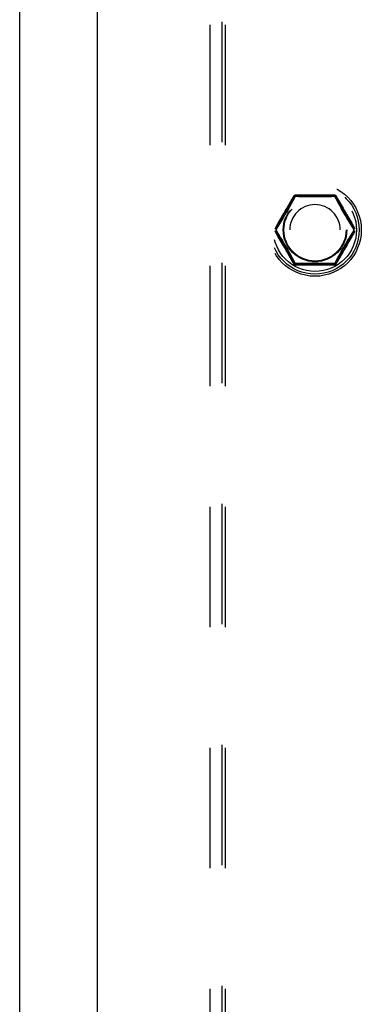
# Model space of a CAD drawing. Header units: inches. Extents: x 0 to 176, y 0 to 114.
# Tile 51 of 102: x 38 to 41, y 50 to 58. Entities that reach past the tile are written whole.
import ezdxf

# ---------------------------------------------------------------- set-up
doc = ezdxf.new("R2010")
doc.units = ezdxf.units.IN
doc.header["$LTSCALE"] = 9.696296
doc.header["$MEASUREMENT"] = 0
doc.linetypes.add('HIDDEN', pattern=[0.2, 0.1, -0.1])
doc.layers.get('0').update_dxf_attribs({"linetype": 'CONTINUOUS'})
for name, color, linetype in [('DEFAULT_2', 8, 'HIDDEN'), ('DOOR_ASSEMBLY', 7, 'CONTINUOUS'), ('SUBPANEL', 7, 'CONTINUOUS')]:
    doc.layers.add(name, color=color, linetype=linetype)

msp = doc.modelspace()

# ---------------------------------------------------------------- linework, layer by layer
at = {"color": 3, "linetype": 'Continuous'}
msp.add_line((38.1258, 26.1895), (38.1258, 89.1933), dxfattribs=at)
at = {"layer": 'DEFAULT_2', "color": 8, "linetype": 'HIDDEN'}
for p, q in [((39.7508, 84.9395), (39.7508, 27.2895)), ((40.1832, 56.1195), (40.3377, 56.387)), ((40.2895, 56.3155), (40.3183, 56.3654)), ((40.3119, 56.3262), (40.3396, 56.3768)), ((40.6552, 56.392), (40.3463, 56.392)), ((40.4281, 56.398), (40.4562, 56.398)), ((40.6619, 56.3769), (40.6677, 56.3663)), ((40.6639, 56.387), (40.8183, 56.1195)), ((40.6677, 56.3663), (40.6814, 56.3412)), ((40.6814, 56.3412), (40.6925, 56.3209)), ((40.6831, 56.3655), (40.7275, 56.2887)), ((40.2815, 56.2718), (40.2891, 56.2852)), ((40.2891, 56.2852), (40.2967, 56.2988)), ((40.2967, 56.2988), (40.3043, 56.3124)), ((40.3043, 56.3124), (40.3119, 56.3262)), ((40.6925, 56.3209), (40.7001, 56.3073)), ((40.7001, 56.3073), (40.7077, 56.2937)), ((40.7077, 56.2937), (40.7153, 56.2801)), ((40.7153, 56.2801), (40.723, 56.2665)), ((40.723, 56.2665), (40.7308, 56.2528)), ((40.2535, 56.2233), (40.2621, 56.238)), ((40.2621, 56.238), (40.2701, 56.2517)), ((40.7308, 56.2528), (40.7389, 56.2388)), ((40.7389, 56.2388), (40.7477, 56.2238)), ((40.7477, 56.2238), (40.7576, 56.207)), ((40.3377, 55.842), (40.1832, 56.1095)), ((40.8183, 56.1095), (40.6639, 55.842)), ((40.2538, 56.0052), (40.2439, 56.022)), ((40.2626, 55.9902), (40.2538, 56.0052)), ((40.2707, 55.9762), (40.2626, 55.9902)), ((40.2785, 55.9626), (40.2707, 55.9762)), ((40.3184, 55.8635), (40.2741, 55.9403)), ((40.2862, 55.949), (40.2785, 55.9626)), ((40.2939, 55.9354), (40.2862, 55.949)), ((40.7124, 55.9438), (40.7048, 55.9302)), ((40.72, 55.9573), (40.7124, 55.9438)), ((40.7394, 55.991), (40.7315, 55.9773)), ((40.748, 56.0057), (40.7394, 55.991)), ((40.3015, 55.9217), (40.2939, 55.9354)), ((40.309, 55.9081), (40.3015, 55.9217)), ((40.3202, 55.8878), (40.309, 55.9081)), ((40.3421, 55.8476), (40.3202, 55.8878)), ((40.6896, 55.9028), (40.662, 55.8522)), ((40.712, 55.9135), (40.6832, 55.8637)), ((40.6972, 55.9166), (40.6896, 55.9028)), ((40.7048, 55.9302), (40.6972, 55.9166)), ((40.3443, 55.8436), (40.3421, 55.8476)), ((40.6552, 55.837), (40.3463, 55.837)), ((40.5735, 55.8311), (40.5453, 55.8311))]:
    msp.add_line(p, q, dxfattribs=at)
for points in [[(40.3183, 56.3654), (40.3247, 56.3765), (40.3314, 56.388)], [(40.3314, 56.388), (40.3326, 56.3898), (40.3339, 56.3915), (40.3354, 56.3929), (40.337, 56.3942), (40.3387, 56.3953), (40.3405, 56.3962), (40.3424, 56.397), (40.3444, 56.3975), (40.3464, 56.3978), (40.3485, 56.3979)], [(40.3377, 56.387), (40.3374, 56.3868), (40.337, 56.3866), (40.3364, 56.3866), (40.3356, 56.3867), (40.3347, 56.3869), (40.3337, 56.3872), (40.3326, 56.3876), (40.3314, 56.3881)], [(40.3443, 56.3855), (40.3431, 56.3861), (40.3419, 56.3866), (40.3408, 56.3869), (40.3398, 56.3872), (40.339, 56.3873), (40.3384, 56.3873), (40.3379, 56.3872), (40.3377, 56.387)], [(40.3396, 56.3768), (40.3421, 56.3814), (40.3442, 56.3854)], [(40.3442, 56.3854), (40.3558, 56.3851), (40.3682, 56.3849), (40.3816, 56.3846), (40.3955, 56.3842), (40.423, 56.3837)], [(40.3463, 56.392), (40.346, 56.3919), (40.3457, 56.3916), (40.3454, 56.391), (40.3451, 56.3902), (40.3448, 56.3893), (40.3446, 56.3882), (40.3444, 56.3869), (40.3443, 56.3855)], [(40.3485, 56.3979), (40.3484, 56.3967), (40.3482, 56.3955), (40.3479, 56.3945), (40.3476, 56.3936), (40.3473, 56.3929), (40.347, 56.3924), (40.3467, 56.3921), (40.3463, 56.392)], [(40.3485, 56.3979), (40.3582, 56.3979), (40.3684, 56.3979), (40.4281, 56.398)], [(40.423, 56.3837), (40.4365, 56.3835), (40.4498, 56.3833), (40.4629, 56.3831), (40.4759, 56.383), (40.4887, 56.3829), (40.5015, 56.3829), (40.5143, 56.3829), (40.5272, 56.383), (40.5403, 56.3831), (40.5535, 56.3833), (40.567, 56.3835), (40.5806, 56.3837), (40.6078, 56.3843)], [(40.4562, 56.398), (40.4709, 56.3979), (40.4857, 56.398), (40.5008, 56.3979)], [(40.5008, 56.3979), (40.5187, 56.398), (40.5362, 56.3979), (40.5535, 56.398), (40.5703, 56.3979)], [(40.5703, 56.3979), (40.6014, 56.3979), (40.6288, 56.3979)], [(40.6078, 56.3843), (40.6212, 56.3846), (40.6341, 56.3849), (40.6461, 56.3851), (40.6573, 56.3854)], [(40.6288, 56.3979), (40.6413, 56.3979), (40.653, 56.3979)], [(40.6552, 56.392), (40.6549, 56.3921), (40.6545, 56.3924), (40.6542, 56.3929), (40.6539, 56.3936), (40.6536, 56.3945), (40.6534, 56.3955), (40.6532, 56.3967), (40.653, 56.3979)], [(40.653, 56.3979), (40.6551, 56.3978), (40.6572, 56.3975), (40.6592, 56.397), (40.6611, 56.3962), (40.6629, 56.3953), (40.6646, 56.3942), (40.6662, 56.3929), (40.6676, 56.3915), (40.669, 56.3898), (40.6701, 56.388)], [(40.6572, 56.3855), (40.6571, 56.3869), (40.6569, 56.3882), (40.6567, 56.3893), (40.6565, 56.3902), (40.6562, 56.391), (40.6559, 56.3916), (40.6555, 56.3919), (40.6552, 56.392)], [(40.6639, 56.387), (40.6636, 56.3872), (40.6632, 56.3873), (40.6625, 56.3873), (40.6617, 56.3872), (40.6608, 56.3869), (40.6597, 56.3866), (40.6585, 56.3861), (40.6572, 56.3855)], [(40.6573, 56.3854), (40.6595, 56.3814), (40.6619, 56.3769)], [(40.6701, 56.3881), (40.6689, 56.3876), (40.6678, 56.3872), (40.6668, 56.3869), (40.6659, 56.3867), (40.6652, 56.3866), (40.6646, 56.3866), (40.6641, 56.3868), (40.6639, 56.387)], [(40.6701, 56.388), (40.6768, 56.3766), (40.6831, 56.3655)], [(40.2047, 56.1686), (40.2121, 56.1815), (40.2199, 56.1948), (40.2277, 56.2084), (40.2354, 56.2217), (40.2427, 56.2344), (40.2497, 56.2465), (40.2562, 56.2577), (40.2622, 56.2682), (40.268, 56.2782), (40.2735, 56.2878), (40.2895, 56.3155)], [(40.2701, 56.2517), (40.2739, 56.2584), (40.2815, 56.2718)], [(40.7275, 56.2887), (40.7329, 56.2793), (40.7385, 56.2696), (40.7445, 56.2592)], [(40.7445, 56.2592), (40.7577, 56.2363), (40.765, 56.2237), (40.7728, 56.2103), (40.7807, 56.1966), (40.7886, 56.183), (40.7962, 56.1697)], [(40.1878, 56.1145), (40.1936, 56.1237), (40.1996, 56.1337), (40.2062, 56.1445), (40.213, 56.1557), (40.2197, 56.1668), (40.2263, 56.1777), (40.2384, 56.1979)], [(40.2384, 56.1979), (40.2438, 56.2069), (40.2535, 56.2233)], [(40.7576, 56.207), (40.7632, 56.1978), (40.7755, 56.1771)], [(40.7755, 56.1771), (40.7822, 56.1661), (40.789, 56.1549), (40.7957, 56.1439), (40.8022, 56.1333), (40.8081, 56.1235), (40.8137, 56.1145)], [(40.1792, 56.1244), (40.185, 56.1343), (40.1911, 56.145), (40.2047, 56.1686)], [(40.2054, 56.0593), (40.1914, 56.0835), (40.1851, 56.0945), (40.1792, 56.1046)], [(40.226, 56.0519), (40.2193, 56.0629), (40.2125, 56.0741), (40.2058, 56.0851), (40.1993, 56.0957), (40.1934, 56.1055), (40.1878, 56.1145)], [(40.8224, 56.1046), (40.8166, 56.0947), (40.8104, 56.084), (40.8038, 56.0725), (40.7968, 56.0604), (40.7894, 56.0474), (40.7817, 56.0341), (40.7739, 56.0206), (40.7662, 56.0073), (40.7588, 55.9946), (40.7519, 55.9825), (40.7393, 55.9608)], [(40.8137, 56.1145), (40.808, 56.1053), (40.8019, 56.0953), (40.7954, 56.0845), (40.7886, 56.0734), (40.7818, 56.0622), (40.7752, 56.0513), (40.7631, 56.0312)], [(40.7962, 56.1697), (40.8102, 56.1455), (40.8164, 56.1345), (40.8224, 56.1244)], [(40.2571, 55.9698), (40.2438, 55.9927), (40.2365, 56.0053), (40.2288, 56.0187), (40.2209, 56.0324), (40.213, 56.046), (40.2054, 56.0593)], [(40.2439, 56.022), (40.2384, 56.0312), (40.226, 56.0519)], [(40.7631, 56.0312), (40.7577, 56.0221), (40.748, 56.0057)], [(40.2741, 55.9403), (40.2687, 55.9497), (40.263, 55.9594), (40.2571, 55.9698)], [(40.7393, 55.9608), (40.7335, 55.9508), (40.728, 55.9413), (40.712, 55.9135)], [(40.7315, 55.9773), (40.7277, 55.9706), (40.72, 55.9573)], [(40.3314, 55.841), (40.3248, 55.8524), (40.3184, 55.8635)], [(40.6832, 55.8637), (40.6768, 55.8525), (40.6702, 55.841)], [(40.3314, 55.8409), (40.3326, 55.8414), (40.3337, 55.8418), (40.3347, 55.8421), (40.3356, 55.8423), (40.3364, 55.8424), (40.337, 55.8424), (40.3374, 55.8423), (40.3377, 55.842)], [(40.3485, 55.8311), (40.3464, 55.8312), (40.3444, 55.8315), (40.3424, 55.8321), (40.3405, 55.8328), (40.3387, 55.8337), (40.337, 55.8348), (40.3354, 55.8361), (40.3339, 55.8376), (40.3326, 55.8392), (40.3314, 55.841)], [(40.3377, 55.842), (40.3379, 55.8418), (40.3384, 55.8417), (40.339, 55.8417), (40.3398, 55.8418), (40.3408, 55.8421), (40.3419, 55.8425), (40.343, 55.8429), (40.3443, 55.8435)], [(40.3938, 55.8447), (40.3804, 55.8444), (40.3675, 55.8441), (40.3555, 55.8439), (40.3443, 55.8436)], [(40.3443, 55.8435), (40.3444, 55.8421), (40.3446, 55.8409), (40.3448, 55.8397), (40.3451, 55.8388), (40.3454, 55.838), (40.3457, 55.8375), (40.346, 55.8371), (40.3463, 55.837)], [(40.3463, 55.837), (40.3467, 55.8369), (40.347, 55.8366), (40.3473, 55.8361), (40.3476, 55.8354), (40.3479, 55.8345), (40.3482, 55.8335), (40.3484, 55.8323), (40.3485, 55.8311)], [(40.3727, 55.8311), (40.3602, 55.8311), (40.3485, 55.8311)], [(40.4312, 55.8311), (40.4001, 55.8311), (40.3727, 55.8311)], [(40.5786, 55.8453), (40.5651, 55.8456), (40.5518, 55.8458), (40.5386, 55.8459), (40.5257, 55.846), (40.5128, 55.8461), (40.5001, 55.8461), (40.4873, 55.8461), (40.4744, 55.846), (40.4613, 55.8459), (40.448, 55.8457), (40.4346, 55.8455), (40.421, 55.8453), (40.3938, 55.8447)], [(40.5008, 55.8311), (40.4829, 55.831), (40.4654, 55.8311), (40.4481, 55.831), (40.4312, 55.8311)], [(40.5453, 55.8311), (40.5307, 55.8311), (40.5159, 55.831), (40.5008, 55.8311)], [(40.653, 55.8311), (40.6434, 55.8311), (40.6332, 55.8311), (40.5735, 55.8311)], [(40.6573, 55.8436), (40.6457, 55.8439), (40.6333, 55.8441), (40.6199, 55.8444), (40.6061, 55.8448), (40.5786, 55.8453)], [(40.6702, 55.841), (40.669, 55.8392), (40.6676, 55.8376), (40.6662, 55.8361), (40.6646, 55.8348), (40.6629, 55.8337), (40.6611, 55.8328), (40.6592, 55.8321), (40.6572, 55.8315), (40.6551, 55.8312), (40.653, 55.8311)], [(40.653, 55.8311), (40.6532, 55.8323), (40.6534, 55.8335), (40.6536, 55.8345), (40.6539, 55.8354), (40.6542, 55.8361), (40.6545, 55.8366), (40.6549, 55.8369), (40.6552, 55.837)], [(40.6552, 55.837), (40.6555, 55.8371), (40.6559, 55.8375), (40.6562, 55.838), (40.6565, 55.8388), (40.6567, 55.8397), (40.6569, 55.8409), (40.6571, 55.8421), (40.6572, 55.8435)], [(40.6572, 55.8435), (40.6585, 55.8429), (40.6597, 55.8425), (40.6608, 55.8421), (40.6617, 55.8418), (40.6625, 55.8417), (40.6632, 55.8417), (40.6636, 55.8418), (40.6639, 55.842)], [(40.662, 55.8522), (40.6595, 55.8476), (40.6573, 55.8436)], [(40.6639, 55.842), (40.6641, 55.8423), (40.6646, 55.8424), (40.6652, 55.8424), (40.6659, 55.8423), (40.6668, 55.8421), (40.6678, 55.8418), (40.6689, 55.8414), (40.6701, 55.8409)]]:
    msp.add_lwpolyline(points, dxfattribs=at)
for radius in [0.3725, 0.3558, 0.3341, 0.2556]:
    msp.add_circle((40.5008, 56.1145), radius, dxfattribs=at)
for centre, radius, start, end in [((40.3463, 56.382), 0.01, 90.01128, 149.98796), ((40.6552, 56.382), 0.01, 30.01085, 89.98765), ((40.5008, 56.1145), 0.2035, 0, 180), ((40.3463, 55.847), 0.01, 210.01085, 269.98765), ((40.6552, 55.847), 0.01, 270.01128, 329.98796)]:
    msp.add_arc(centre, radius, start, end, dxfattribs=at)
at = {"layer": 'DOOR_ASSEMBLY', "color": 3, "linetype": 'Continuous'}
msp.add_line((38.7508, 26.4395), (38.7508, 85.7895), dxfattribs=at)
at = {"layer": 'SUBPANEL', "color": 8, "linetype": 'HIDDEN'}
for p, q in [((39.657, 29.6458), (39.657, 82.5833)), ((39.782, 29.6458), (39.782, 82.5833))]:
    msp.add_line(p, q, dxfattribs=at)
msp.add_circle((40.5008, 56.1145), 0.25, dxfattribs=at)

doc.saveas('drawing.dxf')
